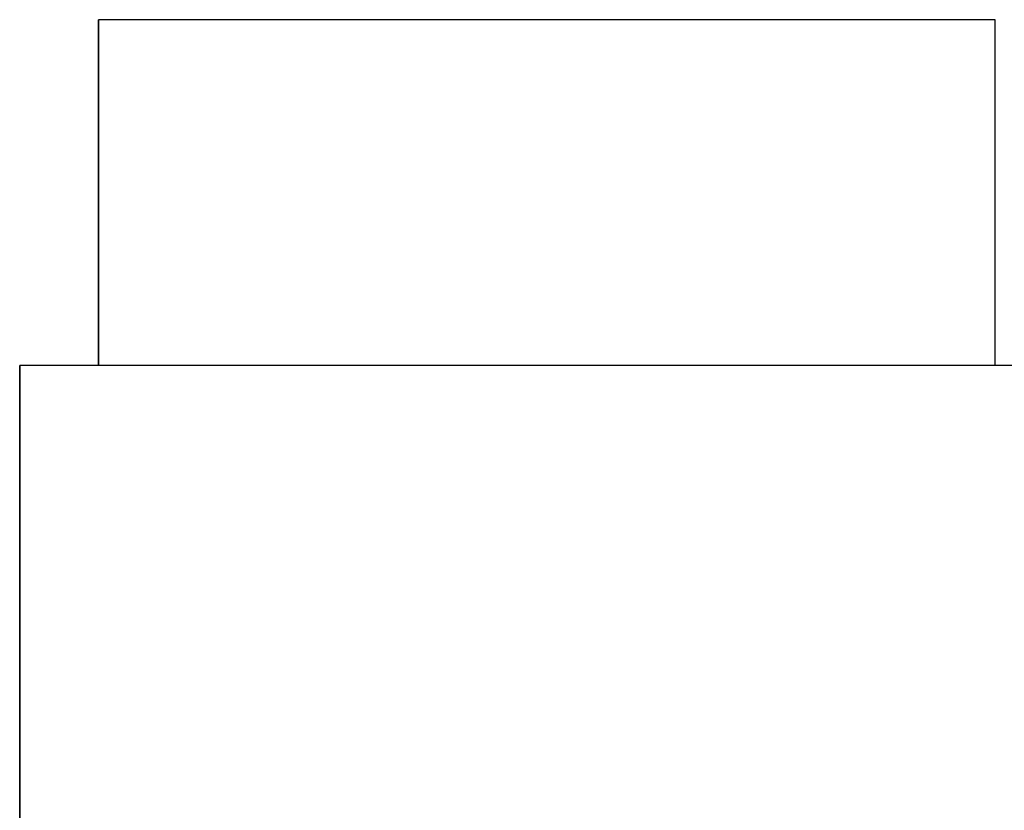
# Model space of a CAD drawing. Header units: inches. Extents: x 0 to 474, y -297 to 0.
# Tile 229 of 256: x 232.77 to 241.31, y -177.36 to -170.5. Entities that reach past the tile are written whole.
import ezdxf

# ---------------------------------------------------------------- set-up
doc = ezdxf.new("R2010")
doc.units = ezdxf.units.IN
doc.header["$MEASUREMENT"] = 0

msp = doc.modelspace()

# ---------------------------------------------------------------- linework, layer by layer
at = {"color": 7, "true_color": 0xffffff}
for p, q in [((241.2258, -170.5028), (233.4548, -170.5028)), ((233.4548, -170.5028), (233.4548, -173.5028)), ((233.4548, -173.5028), (233.4548, -170.5028)), ((241.2258, -170.5028), (233.4548, -170.5028)), ((241.2258, -173.5028), (241.2258, -170.5028)), ((241.2258, -173.5028), (241.2258, -170.5028)), ((233.4548, -173.5028), (232.7728, -173.5028)), ((232.7728, -173.5028), (232.7728, -182.4028)), ((249.8388, -173.5028), (232.7728, -173.5028)), ((232.7728, -182.4028), (232.7728, -173.5028)), ((241.3858, -173.5028), (241.2258, -173.5028))]:
    msp.add_line(p, q, dxfattribs=at)
at = {"color": 18, "true_color": 0x000000}
for p, q in [((241.2258, -170.5028), (233.4548, -170.5028)), ((233.4548, -170.5028), (233.4548, -173.5028)), ((233.4548, -173.5028), (233.4548, -170.5028)), ((241.2258, -170.5028), (233.4548, -170.5028)), ((241.2258, -173.5028), (241.2258, -170.5028)), ((241.2258, -173.5028), (241.2258, -170.5028)), ((233.4548, -173.5028), (232.7728, -173.5028)), ((232.7728, -173.5028), (232.7728, -182.4028)), ((249.8388, -173.5028), (232.7728, -173.5028)), ((232.7728, -182.4028), (232.7728, -173.5028)), ((241.3858, -173.5028), (241.2258, -173.5028))]:
    msp.add_line(p, q, dxfattribs=at)

doc.saveas('drawing.dxf')
